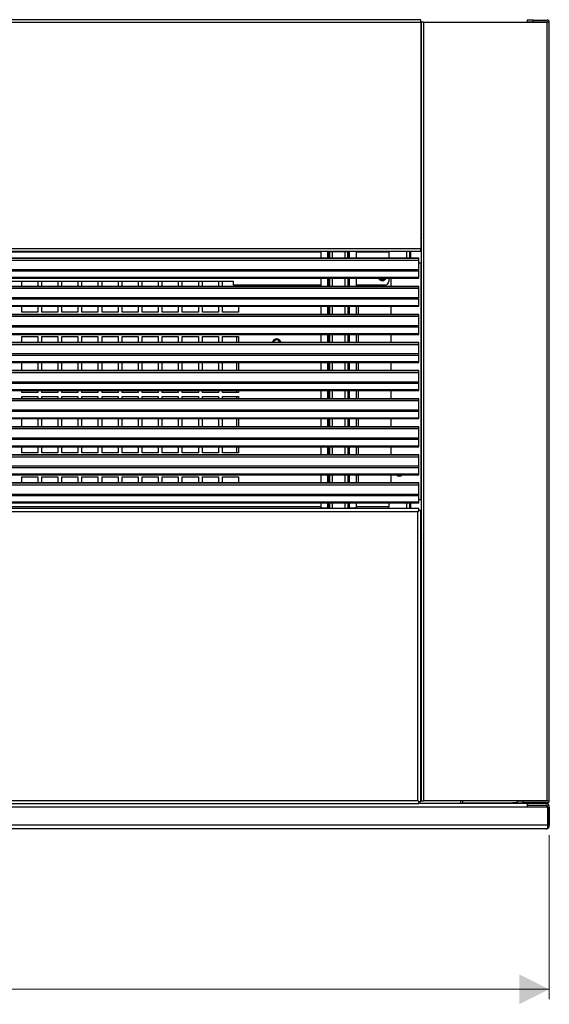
# Model space of a CAD drawing. Header units: millimetres. Extents: x 318 to 5748, y 324 to 4005.
# Tile 6 of 17: x 2501 to 2764, y 1849 to 2340. Entities that reach past the tile are written whole.
import ezdxf

# ---------------------------------------------------------------- set-up
doc = ezdxf.new("R2010")
doc.units = ezdxf.units.MM
doc.header["$LTSCALE"] = 5
doc.styles.add('SLDTEXTSTYLE0', font='TXT', dxfattribs={"width": 0.75})
doc.dimstyles.new('SLDDIMSTYLE0', dxfattribs={"dimtxt": 37.041667, "dimasz": 15, "dimexe": 0, "dimexo": 0.0625, "dimgap": 9.260417, "dimtad": 1, "dimdec": 0, "dimrnd": 1e-09, "dimzin": 12, "dimdsep": 46, "dimtxsty": 'SLDTEXTSTYLE0', "dimsah": 1, "dimcen": 0.09, "dimadec": 0, "dimazin": 3, "dimtfac": 1, "dimtdec": 0, "dimtofl": 0, "dimtmove": 0, "dimatfit": 3, "dimfxl": 1, "dimfrac": 2, "dimtolj": 1, "dimtzin": 12, "dimarcsym": 0})

# ---------------------------------------------------------------- blocks, each defined once
blk = doc.blocks.new('_D')
at = {"color": 7, "linetype": 'Continuous', "lineweight": 0}
for p, q in [((1731.48, 1933.23), (1731.48, 1851.43)), ((2764.39, 1933.23), (2764.39, 1851.43)), ((1731.48, 1856.43), (2764.39, 1856.43))]:
    blk.add_line(p, q, dxfattribs=at)
at = {"color": 7, "linetype": 'Continuous', "lineweight": 18}
for points in [[(1731.48, 1856.43), (1746.48, 1848.93), (1746.48, 1863.93)], [(2764.39, 1856.43), (2749.39, 1863.93), (2749.39, 1848.93)]]:
    blk.add_solid(points, dxfattribs=at)
at = {"color": 7, "linetype": 'Continuous', "lineweight": 18, "insert": (2182.44, 1904.18), "char_height": 37.042, "attachment_point": 1, "style": 'SLDTEXTSTYLE0'}
blk.add_mtext('1033', dxfattribs=at)

msp = doc.modelspace()

# ---------------------------------------------------------------- linework, layer by layer
at = {"color": 7, "linetype": 'Continuous', "lineweight": 25}
for p, q in [((2700.39, 2339.8), (1795.39, 2339.8)), ((1795.39, 2338.6), (2700.39, 2338.6)), ((2700.39, 2338.6), (2700.39, 2339.8)), ((2700.39, 2338.6), (2700.39, 2225.6)), ((2700.69, 1950.43), (2700.69, 2338.6)), ((2701.69, 2338.6), (2700.69, 2338.6)), ((2701.69, 2338.6), (2701.69, 1950.43)), ((2701.69, 2338.6), (2763.09, 2338.6)), ((2753.39, 2339.6), (2753.39, 2338.8)), ((2756.39, 2339.6), (2753.39, 2339.6)), ((2753.39, 2338.8), (2756.39, 2338.8)), ((2756.39, 2339.6), (2763.39, 2339.6)), ((2756.39, 2338.8), (2756.39, 2339.6)), ((2756.39, 2338.8), (2763.39, 2338.8)), ((2763.09, 2338.6), (2763.09, 1950.43)), ((2764.39, 2338.6), (2763.09, 2338.6)), ((2764.39, 1950.43), (2764.39, 2338.6)), ((2700.69, 2332.63), (2700.39, 2332.63)), ((2700.69, 2316.83), (2700.39, 2316.83)), ((2700.39, 2247.02), (2700.69, 2247.02)), ((2700.39, 2225.6), (1795.39, 2225.6)), ((1795.39, 2224.4), (2700.39, 2224.4)), ((2650.63, 2224.4), (2650.63, 2220.86)), ((2654.13, 2224.2), (2654.13, 2224.4)), ((2654.13, 2224.2), (2654.63, 2224.2)), ((2654.63, 2220.86), (2654.63, 2224.2)), ((2654.63, 2224.2), (2654.86, 2224.2)), ((2654.86, 2224.2), (2656.35, 2224.2)), ((2656.35, 2224.2), (2662.52, 2224.2)), ((2662.52, 2224.2), (2664.02, 2224.2)), ((2664.02, 2224.2), (2664.25, 2224.2)), ((2664.25, 2220.86), (2664.25, 2224.2)), ((2664.25, 2224.2), (2664.74, 2224.2)), ((2664.74, 2224.4), (2664.74, 2224.2)), ((2668.25, 2224.4), (2668.25, 2220.86)), ((2684.39, 2224.4), (2684.39, 2223.9)), ((2684.39, 2223.9), (2684.39, 2220.86)), ((2694.69, 2224.4), (2694.69, 2220.86)), ((2700.39, 2224.4), (2700.39, 2225.6)), ((2699.44, 2220.86), (1796.44, 2220.86)), ((1796.44, 2220.83), (2699.44, 2220.83)), ((1796.44, 2219.93), (2699.44, 2219.93)), ((2699.44, 2220.83), (2699.44, 2220.86)), ((2699.44, 2219.93), (2699.44, 2220.83)), ((2699.44, 2215.31), (2699.44, 2219.93)), ((1796.44, 2215.31), (2699.44, 2215.31)), ((1796.44, 2214.6), (2699.44, 2214.6)), ((2699.44, 2218.6), (2700.49, 2218.6)), ((2699.44, 2211.22), (2699.44, 2214.6)), ((2700.49, 2100.43), (2700.49, 2218.6)), ((2700.69, 2218.6), (2700.49, 2218.6)), ((2699.44, 2211.22), (1796.44, 2211.22)), ((1796.44, 2210.93), (2699.44, 2210.93)), ((2607.09, 2209.33), (2374.09, 2209.33)), ((2501.59, 2206.86), (2501.59, 2209.33)), ((2509.59, 2209.33), (2509.59, 2206.86)), ((2511.59, 2206.86), (2511.59, 2209.33)), ((2519.59, 2209.33), (2519.59, 2206.86)), ((2521.59, 2206.86), (2521.59, 2209.33)), ((2529.59, 2209.33), (2529.59, 2206.86)), ((2531.59, 2206.86), (2531.59, 2209.33)), ((2539.59, 2209.33), (2539.59, 2206.86)), ((2541.59, 2206.86), (2541.59, 2209.33)), ((2549.59, 2209.33), (2549.59, 2206.86)), ((2551.59, 2206.86), (2551.59, 2209.33)), ((2559.59, 2209.33), (2559.59, 2206.86)), ((2561.59, 2206.86), (2561.59, 2209.33)), ((2569.59, 2209.33), (2569.59, 2206.86)), ((2571.59, 2206.86), (2571.59, 2209.33)), ((2579.59, 2209.33), (2579.59, 2206.86)), ((2581.59, 2206.86), (2581.59, 2209.33)), ((2589.59, 2209.33), (2589.59, 2206.86)), ((2591.59, 2206.86), (2591.59, 2209.33)), ((2599.59, 2209.33), (2599.59, 2206.86)), ((2601.59, 2206.86), (2601.59, 2209.33)), ((2607.09, 2207.4), (2607.09, 2209.33)), ((2650.63, 2210.93), (2650.63, 2206.86)), ((2654.63, 2210.93), (2654.63, 2206.86)), ((2654.86, 2210.81), (2654.68, 2210.81)), ((2656.35, 2210.81), (2654.86, 2210.81)), ((2662.52, 2210.81), (2656.35, 2210.81)), ((2664.02, 2210.81), (2662.52, 2210.81)), ((2664.19, 2210.81), (2664.02, 2210.81)), ((2664.25, 2206.86), (2664.25, 2210.93)), ((2668.25, 2210.93), (2668.25, 2206.86)), ((2684.39, 2210.93), (2684.39, 2209.4)), ((2685.69, 2206.86), (2685.69, 2210.93)), ((2699.44, 2206.86), (1796.44, 2206.86)), ((1796.44, 2206.83), (2699.44, 2206.83)), ((1796.44, 2205.93), (2699.44, 2205.93)), ((2650.63, 2207.4), (2607.09, 2207.4)), ((2609.59, 2207.4), (2609.59, 2206.86)), ((2682.39, 2207.4), (2668.25, 2207.4)), ((2699.44, 2206.83), (2699.44, 2206.86)), ((2699.44, 2205.93), (2699.44, 2206.83)), ((2699.44, 2201.31), (2699.44, 2205.93)), ((1796.44, 2201.31), (2699.44, 2201.31)), ((1796.44, 2200.6), (2699.44, 2200.6)), ((2699.44, 2197.22), (2699.44, 2200.6)), ((2699.44, 2197.22), (1796.44, 2197.22)), ((1796.44, 2196.93), (2699.44, 2196.93)), ((2501.59, 2193.91), (2501.59, 2196.93)), ((2509.59, 2196.93), (2509.59, 2193.91)), ((2511.59, 2193.91), (2511.59, 2196.93)), ((2519.59, 2196.93), (2519.59, 2193.91)), ((2521.59, 2193.91), (2521.59, 2196.93)), ((2529.59, 2196.93), (2529.59, 2193.91)), ((2531.59, 2193.91), (2531.59, 2196.93)), ((2539.59, 2196.93), (2539.59, 2193.91)), ((2541.59, 2193.91), (2541.59, 2196.93)), ((2549.59, 2196.93), (2549.59, 2193.91)), ((2551.59, 2193.91), (2551.59, 2196.93)), ((2559.59, 2196.93), (2559.59, 2193.91)), ((2561.59, 2193.91), (2561.59, 2196.93)), ((2569.59, 2196.93), (2569.59, 2193.91)), ((2571.59, 2193.91), (2571.59, 2196.93)), ((2579.59, 2196.93), (2579.59, 2193.91)), ((2581.59, 2193.91), (2581.59, 2196.93)), ((2589.59, 2196.93), (2589.59, 2193.91)), ((2591.59, 2193.91), (2591.59, 2196.93)), ((2599.59, 2196.93), (2599.59, 2193.91)), ((2601.59, 2193.91), (2601.59, 2196.93)), ((2609.59, 2196.93), (2609.59, 2193.91)), ((2650.63, 2196.93), (2650.63, 2192.86)), ((2654.63, 2196.93), (2654.63, 2192.86)), ((2654.86, 2196.81), (2654.68, 2196.81)), ((2656.35, 2196.81), (2654.86, 2196.81)), ((2662.52, 2196.81), (2656.35, 2196.81)), ((2664.02, 2196.81), (2662.52, 2196.81)), ((2664.19, 2196.81), (2664.02, 2196.81)), ((2664.25, 2192.86), (2664.25, 2196.93)), ((2668.25, 2196.93), (2668.25, 2192.86)), ((2685.69, 2192.86), (2685.69, 2196.93)), ((2699.44, 2192.86), (1796.44, 2192.86)), ((1796.44, 2192.83), (2699.44, 2192.83)), ((1796.44, 2191.93), (2699.44, 2191.93)), ((2509.59, 2193.91), (2501.59, 2193.91)), ((2519.59, 2193.91), (2511.59, 2193.91)), ((2529.59, 2193.91), (2521.59, 2193.91)), ((2539.59, 2193.91), (2531.59, 2193.91)), ((2549.59, 2193.91), (2541.59, 2193.91)), ((2559.59, 2193.91), (2551.59, 2193.91)), ((2569.59, 2193.91), (2561.59, 2193.91)), ((2579.59, 2193.91), (2571.59, 2193.91)), ((2589.59, 2193.91), (2581.59, 2193.91)), ((2599.59, 2193.91), (2591.59, 2193.91)), ((2609.59, 2193.91), (2601.59, 2193.91)), ((2699.44, 2192.83), (2699.44, 2192.86)), ((2699.44, 2191.93), (2699.44, 2192.83)), ((2699.44, 2187.31), (2699.44, 2191.93)), ((1796.44, 2187.31), (2699.44, 2187.31)), ((1796.44, 2186.6), (2699.44, 2186.6)), ((2699.44, 2183.22), (2699.44, 2186.6)), ((2699.44, 2183.22), (1796.44, 2183.22)), ((1796.44, 2182.93), (2699.44, 2182.93)), ((2501.59, 2178.86), (2501.59, 2181.91)), ((2501.59, 2181.91), (2509.59, 2181.91)), ((2509.59, 2181.91), (2509.59, 2178.86)), ((2511.59, 2178.86), (2511.59, 2181.91)), ((2511.59, 2181.91), (2519.59, 2181.91)), ((2519.59, 2181.91), (2519.59, 2178.86)), ((2521.59, 2178.86), (2521.59, 2181.91)), ((2521.59, 2181.91), (2529.59, 2181.91)), ((2529.59, 2181.91), (2529.59, 2178.86)), ((2531.59, 2178.86), (2531.59, 2181.91)), ((2531.59, 2181.91), (2539.59, 2181.91)), ((2539.59, 2181.91), (2539.59, 2178.86)), ((2541.59, 2178.86), (2541.59, 2181.91)), ((2541.59, 2181.91), (2549.59, 2181.91)), ((2549.59, 2181.91), (2549.59, 2178.86)), ((2551.59, 2178.86), (2551.59, 2181.91)), ((2551.59, 2181.91), (2559.59, 2181.91)), ((2559.59, 2181.91), (2559.59, 2178.86)), ((2561.59, 2178.86), (2561.59, 2181.91)), ((2561.59, 2181.91), (2569.59, 2181.91)), ((2569.59, 2181.91), (2569.59, 2178.86)), ((2571.59, 2178.86), (2571.59, 2181.91)), ((2571.59, 2181.91), (2579.59, 2181.91)), ((2579.59, 2181.91), (2579.59, 2178.86)), ((2581.59, 2178.86), (2581.59, 2181.91)), ((2581.59, 2181.91), (2589.59, 2181.91)), ((2589.59, 2181.91), (2589.59, 2178.86)), ((2591.59, 2178.86), (2591.59, 2181.91)), ((2591.59, 2181.91), (2599.59, 2181.91)), ((2599.59, 2181.91), (2599.59, 2178.86)), ((2601.59, 2178.86), (2601.59, 2181.91)), ((2601.59, 2181.91), (2609.59, 2181.91)), ((2609.59, 2181.91), (2609.59, 2178.86)), ((2650.63, 2182.93), (2650.63, 2178.86)), ((2654.63, 2182.93), (2654.63, 2178.86)), ((2654.86, 2182.81), (2654.68, 2182.81)), ((2656.35, 2182.81), (2654.86, 2182.81)), ((2662.52, 2182.81), (2656.35, 2182.81)), ((2664.02, 2182.81), (2662.52, 2182.81)), ((2664.19, 2182.81), (2664.02, 2182.81)), ((2664.25, 2178.86), (2664.25, 2182.93)), ((2668.25, 2182.93), (2668.25, 2178.86)), ((2685.69, 2178.86), (2685.69, 2182.93)), ((2699.44, 2178.86), (1796.44, 2178.86)), ((1796.44, 2178.83), (2699.44, 2178.83)), ((1796.44, 2177.93), (2699.44, 2177.93)), ((2699.44, 2178.83), (2699.44, 2178.86)), ((2699.44, 2177.93), (2699.44, 2178.83)), ((2699.44, 2173.31), (2699.44, 2177.93)), ((1796.44, 2173.31), (2699.44, 2173.31)), ((1796.44, 2172.6), (2699.44, 2172.6)), ((2699.44, 2169.22), (2699.44, 2172.6)), ((2699.44, 2169.22), (1796.44, 2169.22)), ((1796.44, 2168.93), (2699.44, 2168.93)), ((2699.44, 2164.86), (1796.44, 2164.86)), ((1796.44, 2164.83), (2699.44, 2164.83)), ((2501.59, 2164.86), (2501.59, 2168.93)), ((2509.59, 2168.93), (2509.59, 2164.86)), ((2511.59, 2164.86), (2511.59, 2168.93)), ((2519.59, 2168.93), (2519.59, 2164.86)), ((2521.59, 2164.86), (2521.59, 2168.93)), ((2529.59, 2168.93), (2529.59, 2164.86)), ((2531.59, 2164.86), (2531.59, 2168.93)), ((2539.59, 2168.93), (2539.59, 2164.86)), ((2541.59, 2164.86), (2541.59, 2168.93)), ((2549.59, 2168.93), (2549.59, 2164.86)), ((2551.59, 2164.86), (2551.59, 2168.93)), ((2559.59, 2168.93), (2559.59, 2164.86)), ((2561.59, 2164.86), (2561.59, 2168.93)), ((2569.59, 2168.93), (2569.59, 2164.86)), ((2571.59, 2164.86), (2571.59, 2168.93)), ((2579.59, 2168.93), (2579.59, 2164.86)), ((2581.59, 2164.86), (2581.59, 2168.93)), ((2589.59, 2168.93), (2589.59, 2164.86)), ((2591.59, 2164.86), (2591.59, 2168.93)), ((2599.59, 2168.93), (2599.59, 2164.86)), ((2601.59, 2164.86), (2601.59, 2168.93)), ((2609.59, 2168.93), (2609.59, 2164.86)), ((2650.63, 2168.93), (2650.63, 2164.86)), ((2654.63, 2168.93), (2654.63, 2164.86)), ((2654.86, 2168.81), (2654.68, 2168.81)), ((2656.35, 2168.81), (2654.86, 2168.81)), ((2662.52, 2168.81), (2656.35, 2168.81)), ((2664.02, 2168.81), (2662.52, 2168.81)), ((2664.19, 2168.81), (2664.02, 2168.81)), ((2664.25, 2164.86), (2664.25, 2168.93)), ((2668.25, 2168.93), (2668.25, 2164.86)), ((2685.69, 2164.86), (2685.69, 2168.93)), ((2699.44, 2164.83), (2699.44, 2164.86)), ((2699.44, 2163.93), (2699.44, 2164.83)), ((1796.44, 2163.93), (2699.44, 2163.93)), ((2699.44, 2159.31), (2699.44, 2163.93)), ((1796.44, 2159.31), (2699.44, 2159.31)), ((1796.44, 2158.6), (2699.44, 2158.6)), ((2699.44, 2155.22), (1796.44, 2155.22)), ((1796.44, 2154.93), (2699.44, 2154.93)), ((2501.59, 2153.91), (2501.59, 2154.93)), ((2509.59, 2154.93), (2509.59, 2153.91)), ((2511.59, 2153.91), (2511.59, 2154.93)), ((2519.59, 2154.93), (2519.59, 2153.91)), ((2521.59, 2153.91), (2521.59, 2154.93)), ((2529.59, 2154.93), (2529.59, 2153.91)), ((2531.59, 2153.91), (2531.59, 2154.93)), ((2539.59, 2154.93), (2539.59, 2153.91)), ((2541.59, 2153.91), (2541.59, 2154.93)), ((2549.59, 2154.93), (2549.59, 2153.91)), ((2551.59, 2153.91), (2551.59, 2154.93)), ((2559.59, 2154.93), (2559.59, 2153.91)), ((2561.59, 2153.91), (2561.59, 2154.93)), ((2569.59, 2154.93), (2569.59, 2153.91)), ((2571.59, 2153.91), (2571.59, 2154.93)), ((2579.59, 2154.93), (2579.59, 2153.91)), ((2581.59, 2153.91), (2581.59, 2154.93)), ((2589.59, 2154.93), (2589.59, 2153.91)), ((2591.59, 2153.91), (2591.59, 2154.93)), ((2599.59, 2154.93), (2599.59, 2153.91)), ((2601.59, 2153.91), (2601.59, 2154.93)), ((2609.59, 2154.93), (2609.59, 2153.91)), ((2650.63, 2154.93), (2650.63, 2150.86)), ((2654.63, 2154.93), (2654.63, 2150.86)), ((2664.25, 2150.86), (2664.25, 2154.93)), ((2668.25, 2154.93), (2668.25, 2150.86)), ((2685.69, 2150.86), (2685.69, 2154.93)), ((2699.44, 2155.22), (2699.44, 2158.6)), ((2699.44, 2150.86), (1796.44, 2150.86)), ((1796.44, 2150.83), (2699.44, 2150.83)), ((2509.59, 2153.91), (2501.59, 2153.91)), ((2501.59, 2150.86), (2501.59, 2151.91)), ((2501.59, 2151.91), (2509.59, 2151.91)), ((2509.59, 2151.91), (2509.59, 2150.86)), ((2519.59, 2153.91), (2511.59, 2153.91)), ((2511.59, 2150.86), (2511.59, 2151.91)), ((2511.59, 2151.91), (2519.59, 2151.91)), ((2519.59, 2151.91), (2519.59, 2150.86)), ((2529.59, 2153.91), (2521.59, 2153.91)), ((2521.59, 2150.86), (2521.59, 2151.91)), ((2521.59, 2151.91), (2529.59, 2151.91)), ((2529.59, 2151.91), (2529.59, 2150.86)), ((2539.59, 2153.91), (2531.59, 2153.91)), ((2531.59, 2150.86), (2531.59, 2151.91)), ((2531.59, 2151.91), (2539.59, 2151.91)), ((2539.59, 2151.91), (2539.59, 2150.86)), ((2549.59, 2153.91), (2541.59, 2153.91)), ((2541.59, 2150.86), (2541.59, 2151.91)), ((2541.59, 2151.91), (2549.59, 2151.91)), ((2549.59, 2151.91), (2549.59, 2150.86)), ((2559.59, 2153.91), (2551.59, 2153.91)), ((2551.59, 2150.86), (2551.59, 2151.91)), ((2551.59, 2151.91), (2559.59, 2151.91)), ((2559.59, 2151.91), (2559.59, 2150.86)), ((2569.59, 2153.91), (2561.59, 2153.91)), ((2561.59, 2150.86), (2561.59, 2151.91)), ((2561.59, 2151.91), (2569.59, 2151.91)), ((2569.59, 2151.91), (2569.59, 2150.86)), ((2579.59, 2153.91), (2571.59, 2153.91)), ((2571.59, 2150.86), (2571.59, 2151.91)), ((2571.59, 2151.91), (2579.59, 2151.91)), ((2579.59, 2151.91), (2579.59, 2150.86)), ((2589.59, 2153.91), (2581.59, 2153.91)), ((2581.59, 2150.86), (2581.59, 2151.91)), ((2581.59, 2151.91), (2589.59, 2151.91)), ((2589.59, 2151.91), (2589.59, 2150.86)), ((2599.59, 2153.91), (2591.59, 2153.91)), ((2591.59, 2150.86), (2591.59, 2151.91)), ((2591.59, 2151.91), (2599.59, 2151.91)), ((2599.59, 2151.91), (2599.59, 2150.86)), ((2609.59, 2153.91), (2601.59, 2153.91)), ((2601.59, 2150.86), (2601.59, 2151.91)), ((2601.59, 2151.91), (2609.59, 2151.91)), ((2609.59, 2151.91), (2609.59, 2150.86)), ((2654.86, 2154.81), (2654.68, 2154.81)), ((2656.35, 2154.81), (2654.86, 2154.81)), ((2662.52, 2154.81), (2656.35, 2154.81)), ((2664.02, 2154.81), (2662.52, 2154.81)), ((2664.19, 2154.81), (2664.02, 2154.81)), ((2699.44, 2150.83), (2699.44, 2150.86)), ((2699.44, 2149.93), (2699.44, 2150.83)), ((1796.44, 2149.93), (2699.44, 2149.93)), ((1796.44, 2145.31), (2699.44, 2145.31)), ((2699.44, 2145.31), (2699.44, 2149.93)), ((1796.44, 2144.6), (2699.44, 2144.6)), ((2699.44, 2141.22), (1796.44, 2141.22)), ((1796.44, 2140.93), (2699.44, 2140.93)), ((2501.59, 2136.86), (2501.59, 2140.93)), ((2509.59, 2140.93), (2509.59, 2136.86)), ((2511.59, 2136.86), (2511.59, 2140.93)), ((2519.59, 2140.93), (2519.59, 2136.86)), ((2521.59, 2136.86), (2521.59, 2140.93)), ((2529.59, 2140.93), (2529.59, 2136.86)), ((2531.59, 2136.86), (2531.59, 2140.93)), ((2539.59, 2140.93), (2539.59, 2136.86)), ((2541.59, 2136.86), (2541.59, 2140.93)), ((2549.59, 2140.93), (2549.59, 2136.86)), ((2551.59, 2136.86), (2551.59, 2140.93)), ((2559.59, 2140.93), (2559.59, 2136.86)), ((2561.59, 2136.86), (2561.59, 2140.93)), ((2569.59, 2140.93), (2569.59, 2136.86)), ((2571.59, 2136.86), (2571.59, 2140.93)), ((2579.59, 2140.93), (2579.59, 2136.86)), ((2581.59, 2136.86), (2581.59, 2140.93)), ((2589.59, 2140.93), (2589.59, 2136.86)), ((2591.59, 2136.86), (2591.59, 2140.93)), ((2599.59, 2140.93), (2599.59, 2136.86)), ((2601.59, 2136.86), (2601.59, 2140.93)), ((2609.59, 2140.93), (2609.59, 2136.86)), ((2650.63, 2140.93), (2650.63, 2136.86)), ((2654.63, 2140.93), (2654.63, 2136.86)), ((2654.86, 2140.81), (2654.68, 2140.81)), ((2656.35, 2140.81), (2654.86, 2140.81)), ((2662.52, 2140.81), (2656.35, 2140.81)), ((2664.02, 2140.81), (2662.52, 2140.81)), ((2664.19, 2140.81), (2664.02, 2140.81)), ((2664.25, 2136.86), (2664.25, 2140.93)), ((2668.25, 2140.93), (2668.25, 2136.86)), ((2685.69, 2136.86), (2685.69, 2140.93)), ((2699.44, 2141.22), (2699.44, 2144.6)), ((2699.44, 2136.86), (1796.44, 2136.86)), ((1796.44, 2136.83), (2699.44, 2136.83)), ((1796.44, 2135.93), (2699.44, 2135.93)), ((2699.44, 2136.83), (2699.44, 2136.86)), ((2699.44, 2135.93), (2699.44, 2136.83)), ((2699.44, 2131.31), (2699.44, 2135.93)), ((1796.44, 2131.31), (2699.44, 2131.31)), ((1796.44, 2130.6), (2699.44, 2130.6)), ((2699.44, 2127.22), (2699.44, 2130.6)), ((2699.44, 2127.22), (1796.44, 2127.22)), ((1796.44, 2126.93), (2699.44, 2126.93)), ((2501.59, 2123.91), (2501.59, 2126.93)), ((2509.59, 2126.93), (2509.59, 2123.91)), ((2511.59, 2123.91), (2511.59, 2126.93)), ((2519.59, 2126.93), (2519.59, 2123.91)), ((2521.59, 2123.91), (2521.59, 2126.93)), ((2529.59, 2126.93), (2529.59, 2123.91)), ((2531.59, 2123.91), (2531.59, 2126.93)), ((2539.59, 2126.93), (2539.59, 2123.91)), ((2541.59, 2123.91), (2541.59, 2126.93)), ((2549.59, 2126.93), (2549.59, 2123.91)), ((2551.59, 2123.91), (2551.59, 2126.93)), ((2559.59, 2126.93), (2559.59, 2123.91)), ((2561.59, 2123.91), (2561.59, 2126.93)), ((2569.59, 2126.93), (2569.59, 2123.91)), ((2571.59, 2123.91), (2571.59, 2126.93)), ((2579.59, 2126.93), (2579.59, 2123.91)), ((2581.59, 2123.91), (2581.59, 2126.93)), ((2589.59, 2126.93), (2589.59, 2123.91)), ((2591.59, 2123.91), (2591.59, 2126.93)), ((2599.59, 2126.93), (2599.59, 2123.91)), ((2601.59, 2123.91), (2601.59, 2126.93)), ((2609.59, 2126.93), (2609.59, 2123.91)), ((2650.63, 2126.93), (2650.63, 2122.86)), ((2654.63, 2126.93), (2654.63, 2122.86)), ((2654.86, 2126.81), (2654.68, 2126.81)), ((2656.35, 2126.81), (2654.86, 2126.81)), ((2662.52, 2126.81), (2656.35, 2126.81)), ((2664.02, 2126.81), (2662.52, 2126.81)), ((2664.19, 2126.81), (2664.02, 2126.81)), ((2668.25, 2126.93), (2668.25, 2122.86)), ((2685.69, 2122.86), (2685.69, 2126.93)), ((2699.44, 2122.86), (1796.44, 2122.86)), ((1796.44, 2122.83), (2699.44, 2122.83)), ((1796.44, 2121.93), (2699.44, 2121.93)), ((2509.59, 2123.91), (2501.59, 2123.91)), ((2519.59, 2123.91), (2511.59, 2123.91)), ((2529.59, 2123.91), (2521.59, 2123.91)), ((2539.59, 2123.91), (2531.59, 2123.91)), ((2549.59, 2123.91), (2541.59, 2123.91)), ((2559.59, 2123.91), (2551.59, 2123.91)), ((2569.59, 2123.91), (2561.59, 2123.91)), ((2579.59, 2123.91), (2571.59, 2123.91)), ((2589.59, 2123.91), (2581.59, 2123.91)), ((2599.59, 2123.91), (2591.59, 2123.91)), ((2609.59, 2123.91), (2601.59, 2123.91)), ((2699.44, 2122.83), (2699.44, 2122.86)), ((2699.44, 2121.93), (2699.44, 2122.83)), ((2699.44, 2117.31), (2699.44, 2121.93)), ((1796.44, 2117.31), (2699.44, 2117.31)), ((1796.44, 2116.6), (2699.44, 2116.6)), ((2699.44, 2113.22), (2699.44, 2116.6)), ((2699.44, 2113.22), (1796.44, 2113.22)), ((1796.44, 2112.93), (2699.44, 2112.93)), ((2501.59, 2108.86), (2501.59, 2111.91)), ((2501.59, 2111.91), (2509.59, 2111.91)), ((2509.59, 2111.91), (2509.59, 2108.86)), ((2511.59, 2108.86), (2511.59, 2111.91)), ((2511.59, 2111.91), (2519.59, 2111.91)), ((2519.59, 2111.91), (2519.59, 2108.86)), ((2521.59, 2108.86), (2521.59, 2111.91)), ((2521.59, 2111.91), (2529.59, 2111.91)), ((2529.59, 2111.91), (2529.59, 2108.86)), ((2531.59, 2108.86), (2531.59, 2111.91)), ((2531.59, 2111.91), (2539.59, 2111.91)), ((2539.59, 2111.91), (2539.59, 2108.86)), ((2541.59, 2108.86), (2541.59, 2111.91)), ((2541.59, 2111.91), (2549.59, 2111.91)), ((2549.59, 2111.91), (2549.59, 2108.86)), ((2551.59, 2108.86), (2551.59, 2111.91)), ((2551.59, 2111.91), (2559.59, 2111.91)), ((2559.59, 2111.91), (2559.59, 2108.86)), ((2561.59, 2108.86), (2561.59, 2111.91)), ((2561.59, 2111.91), (2569.59, 2111.91)), ((2569.59, 2111.91), (2569.59, 2108.86)), ((2571.59, 2108.86), (2571.59, 2111.91)), ((2571.59, 2111.91), (2579.59, 2111.91)), ((2579.59, 2111.91), (2579.59, 2108.86)), ((2581.59, 2108.86), (2581.59, 2111.91)), ((2581.59, 2111.91), (2589.59, 2111.91)), ((2589.59, 2111.91), (2589.59, 2108.86)), ((2591.59, 2108.86), (2591.59, 2111.91)), ((2591.59, 2111.91), (2599.59, 2111.91)), ((2599.59, 2111.91), (2599.59, 2108.86)), ((2601.59, 2108.86), (2601.59, 2111.91)), ((2601.59, 2111.91), (2609.59, 2111.91)), ((2609.59, 2111.91), (2609.59, 2108.86)), ((2650.63, 2112.93), (2650.63, 2108.86)), ((2654.63, 2112.93), (2654.63, 2108.86)), ((2654.86, 2112.81), (2654.68, 2112.81)), ((2656.35, 2112.81), (2654.86, 2112.81)), ((2662.52, 2112.81), (2656.35, 2112.81)), ((2664.02, 2112.81), (2662.52, 2112.81)), ((2663.26, 2112.81), (2663.26, 2112.93)), ((2664.25, 2112.81), (2664.02, 2112.81)), ((2664.25, 2112.81), (2664.29, 2112.81)), ((2664.29, 2112.93), (2664.29, 2112.81)), ((2668.25, 2112.93), (2668.25, 2108.86)), ((2685.69, 2108.86), (2685.69, 2112.93)), ((2699.44, 2108.86), (1796.44, 2108.86)), ((1796.44, 2108.83), (2699.44, 2108.83)), ((1796.44, 2107.92), (2699.44, 2107.92)), ((2699.44, 2108.83), (2699.44, 2108.86)), ((2699.44, 2107.92), (2699.44, 2108.83)), ((2699.44, 2103.3), (2699.44, 2107.92)), ((1796.44, 2103.3), (2699.44, 2103.3)), ((1796.44, 2102.6), (2699.44, 2102.6)), ((2699.44, 2099.22), (2699.44, 2102.6)), ((2699.39, 2096.03), (1796.4, 2096.03)), ((2699.44, 2099.22), (1796.44, 2099.22)), ((1796.44, 2098.92), (2699.44, 2098.92)), ((2650.63, 2098.92), (2650.63, 2096.75)), ((2654.13, 2096.25), (2651.13, 2096.25)), ((2654.63, 2096.25), (2654.13, 2096.25)), ((2654.63, 2098.92), (2654.63, 2096.25)), ((2654.63, 2096.03), (2654.63, 2096.25)), ((2654.86, 2098.78), (2654.68, 2098.78)), ((2656.35, 2098.78), (2654.86, 2098.78)), ((2662.52, 2098.78), (2656.35, 2098.78)), ((2664.02, 2098.78), (2662.52, 2098.78)), ((2663.26, 2098.78), (2663.26, 2098.92)), ((2664.25, 2098.78), (2664.02, 2098.78)), ((2664.25, 2096.25), (2664.25, 2098.78)), ((2664.25, 2098.78), (2664.29, 2098.78)), ((2664.25, 2096.03), (2664.25, 2096.25)), ((2664.74, 2096.25), (2664.25, 2096.25)), ((2664.29, 2098.92), (2664.29, 2098.78)), ((2667.75, 2096.25), (2664.74, 2096.25)), ((2668.25, 2098.92), (2668.25, 2096.75)), ((2684.39, 2098.92), (2684.39, 2097.03)), ((2684.39, 2096.03), (2684.39, 2097.03)), ((2694.69, 2098.92), (2694.69, 2096.03)), ((2699.39, 2095.03), (2699.39, 2096.03)), ((2700.49, 2100.43), (2699.44, 2100.43)), ((2700.49, 2100.43), (2700.69, 2100.43)), ((2698.89, 2094.53), (1796.89, 2094.53)), ((2699.39, 2095.03), (2698.89, 2094.53)), ((2698.89, 2094.53), (2699.39, 2095.03)), ((2698.89, 1950.53), (2698.89, 2094.53)), ((2700.39, 2095.03), (2699.39, 2095.03)), ((2699.39, 2095.03), (2699.39, 2095.03)), ((2700.39, 1950.03), (2700.39, 2095.03)), ((2700.39, 2067.02), (2700.69, 2067.02)), ((2700.39, 1967.23), (2700.69, 1967.23)), ((1796.4, 1949.03), (2699.39, 1949.03)), ((1796.89, 1950.53), (2698.89, 1950.53)), ((2699.39, 1950.03), (2698.89, 1950.53)), ((2698.89, 1950.53), (2699.39, 1950.03)), ((2699.39, 1949.03), (2699.39, 1950.03)), ((2699.39, 1950.03), (2700.39, 1950.03)), ((2699.39, 1950.03), (2699.39, 1950.03)), ((2699.39, 1950.03), (2699.39, 1950.03)), ((2753.59, 1949.03), (2699.39, 1949.03)), ((2700.39, 1951.43), (2700.69, 1951.43)), ((2700.69, 1950.43), (2701.69, 1950.43)), ((2763.09, 1950.43), (2701.69, 1950.43)), ((2720.39, 1949.03), (2720.39, 1950.43)), ((2720.39, 1949.03), (2720.39, 1950.43)), ((2721.19, 1950.43), (2721.19, 1949.03)), ((2721.19, 1949.43), (2746.3, 1949.43)), ((2748.3, 1949.43), (2746.3, 1949.43)), ((2748.3, 1949.43), (2748.39, 1949.43)), ((2748.3, 1949.03), (2748.3, 1949.43)), ((2748.39, 1950.23), (2748.39, 1949.43)), ((2751.39, 1950.23), (2748.39, 1950.23)), ((2748.39, 1949.43), (2751.39, 1949.43)), ((2763.39, 1950.23), (2751.39, 1950.23)), ((2751.39, 1949.43), (2751.39, 1950.23)), ((2763.39, 1949.43), (2751.39, 1949.43)), ((2753.3, 1949.03), (2753.3, 1949.43)), ((2753.59, 1947.23), (2753.59, 1949.03)), ((2753.59, 1949.03), (2753.59, 1948.23)), ((2762.59, 1949.03), (2753.59, 1949.03)), ((2755.3, 1949.43), (2755.3, 1949.03)), ((2763.09, 1950.43), (2764.39, 1950.43)), ((2753.59, 1947.23), (1742.28, 1947.23)), ((2753.59, 1948.23), (2762.59, 1948.23)), ((2753.59, 1947.43), (2763.3, 1947.43)), ((2763.59, 1947.23), (2753.59, 1947.23)), ((2763.3, 1947.23), (2763.3, 1947.43)), ((2763.3, 1947.43), (2763.3, 1947.23)), ((2763.39, 1947.43), (2763.39, 1947.23)), ((2763.59, 1938.23), (2763.59, 1947.23)), ((2763.59, 1947.23), (2763.59, 1938.23)), ((2764.39, 1947.23), (2764.39, 1938.23)), ((2763.59, 1938.23), (1732.28, 1938.23)), ((2762.59, 1936.43), (1733.28, 1936.43)), ((2762.8, 1936.43), (2762.59, 1936.43)), ((2762.89, 1936.43), (2762.8, 1936.43)), ((2763.3, 1936.52), (2763.3, 1936.58)), ((2763.3, 1936.58), (2763.3, 1936.49)), ((2763.59, 1936.73), (2763.59, 1938.23)), ((2763.59, 1936.73), (2763.59, 1938.23))]:
    msp.add_line(p, q, dxfattribs=at)
at = {"color": 8, "linetype": 'Continuous', "lineweight": 25}
for p, q in [((2700.39, 2331.33), (2700.69, 2331.33)), ((2650.63, 2223.9), (2256.75, 2223.9)), ((2654.13, 2220.86), (2654.13, 2224.2)), ((2654.86, 2224.2), (2654.86, 2220.86)), ((2656.35, 2220.86), (2656.35, 2224.2)), ((2662.52, 2224.2), (2662.52, 2220.86)), ((2664.02, 2220.86), (2664.02, 2224.2)), ((2664.74, 2224.2), (2664.74, 2220.86)), ((2684.39, 2223.9), (2668.25, 2223.9)), ((2693.19, 2224.4), (2693.19, 2220.86)), ((2695.19, 2224.4), (2695.19, 2220.86)), ((2654.13, 2206.86), (2654.13, 2210.93)), ((2654.86, 2210.81), (2654.86, 2206.86)), ((2656.35, 2206.86), (2656.35, 2210.81)), ((2662.52, 2210.81), (2662.52, 2206.86)), ((2664.02, 2210.81), (2664.02, 2206.86)), ((2664.74, 2210.93), (2664.74, 2206.86)), ((2669.19, 2207.4), (2669.19, 2206.86)), ((2654.13, 2192.86), (2654.13, 2196.93)), ((2654.86, 2196.81), (2654.86, 2192.86)), ((2656.35, 2192.86), (2656.35, 2196.81)), ((2662.52, 2196.81), (2662.52, 2192.86)), ((2664.02, 2196.81), (2664.02, 2192.86)), ((2664.74, 2196.93), (2664.74, 2192.86)), ((2669.19, 2196.93), (2669.19, 2192.86)), ((2608.59, 2181.91), (2608.59, 2178.86)), ((2654.13, 2178.86), (2654.13, 2182.93)), ((2654.86, 2182.81), (2654.86, 2178.86)), ((2656.35, 2178.86), (2656.35, 2182.81)), ((2662.52, 2182.81), (2662.52, 2178.86)), ((2664.02, 2182.81), (2664.02, 2178.86)), ((2664.74, 2182.93), (2664.74, 2178.86)), ((2669.19, 2182.93), (2669.19, 2178.86)), ((2608.59, 2168.93), (2608.59, 2164.86)), ((2654.13, 2164.86), (2654.13, 2168.93)), ((2654.86, 2168.81), (2654.86, 2164.86)), ((2656.35, 2164.86), (2656.35, 2168.81)), ((2662.52, 2168.81), (2662.52, 2164.86)), ((2664.02, 2168.81), (2664.02, 2164.86)), ((2664.74, 2168.93), (2664.74, 2164.86)), ((2669.19, 2168.93), (2669.19, 2164.86)), ((2608.59, 2154.93), (2608.59, 2153.91)), ((2654.13, 2150.86), (2654.13, 2154.93)), ((2664.74, 2154.93), (2664.74, 2150.86)), ((2669.19, 2154.93), (2669.19, 2150.86)), ((2608.59, 2151.91), (2608.59, 2150.86)), ((2654.86, 2154.81), (2654.86, 2150.86)), ((2656.35, 2150.86), (2656.35, 2154.81)), ((2662.52, 2154.81), (2662.52, 2150.86)), ((2664.02, 2154.81), (2664.02, 2150.86)), ((2608.59, 2140.93), (2608.59, 2136.86)), ((2654.13, 2136.86), (2654.13, 2140.93)), ((2654.86, 2140.81), (2654.86, 2136.86)), ((2656.35, 2136.86), (2656.35, 2140.81)), ((2662.52, 2140.81), (2662.52, 2136.86)), ((2664.02, 2140.81), (2664.02, 2136.86)), ((2664.74, 2140.93), (2664.74, 2136.86)), ((2669.19, 2140.93), (2669.19, 2136.86)), ((2608.59, 2126.93), (2608.59, 2123.91)), ((2654.13, 2122.86), (2654.13, 2126.93)), ((2654.86, 2126.81), (2654.86, 2122.86)), ((2656.35, 2122.86), (2656.35, 2126.81)), ((2662.52, 2126.81), (2662.52, 2122.86)), ((2664.02, 2126.81), (2664.02, 2122.86)), ((2664.25, 2122.86), (2664.25, 2126.93)), ((2664.74, 2126.93), (2664.74, 2122.86)), ((2669.19, 2126.93), (2669.19, 2122.86)), ((2654.13, 2108.86), (2654.13, 2112.93)), ((2654.86, 2112.81), (2654.86, 2108.86)), ((2656.35, 2108.86), (2656.35, 2112.81)), ((2662.52, 2112.81), (2662.52, 2108.86)), ((2664.02, 2112.81), (2664.02, 2108.86)), ((2664.25, 2108.86), (2664.25, 2112.81)), ((2664.74, 2112.93), (2664.74, 2108.86)), ((2669.19, 2112.93), (2669.19, 2108.86)), ((2256.75, 2097.03), (2650.63, 2097.03)), ((2654.13, 2096.25), (2654.13, 2098.92)), ((2654.86, 2098.78), (2654.86, 2096.03)), ((2656.35, 2096.03), (2656.35, 2098.78)), ((2662.52, 2098.78), (2662.52, 2096.03)), ((2664.02, 2098.78), (2664.02, 2096.03)), ((2664.74, 2098.92), (2664.74, 2096.25)), ((2668.25, 2097.03), (2684.39, 2097.03)), ((2693.19, 2098.92), (2693.19, 2096.03)), ((2695.19, 2098.92), (2695.19, 2096.03)), ((2700.69, 1952.73), (2700.39, 1952.73)), ((2746.3, 1949.43), (2746.3, 1949.03))]:
    msp.add_line(p, q, dxfattribs=at)
at = {"color": 7, "linetype": 'Continuous', "lineweight": 25, "flags": 128}
for points in [[(2700.39, 2233.37), (2700.6, 2233.61), (2700.69, 2233.69)], [(2700.69, 2230.34), (2700.6, 2230.42), (2700.39, 2230.67)], [(2673.39, 2112.93), (2672.78, 2112.82), (2672.17, 2112.93)], [(2690.21, 2112.93), (2689.6, 2112.82), (2688.99, 2112.93)], [(2700.39, 2083.37), (2700.6, 2083.61), (2700.69, 2083.69)], [(2700.69, 2080.34), (2700.6, 2080.42), (2700.39, 2080.67)]]:
    msp.add_lwpolyline(points, dxfattribs=at)
at = {"color": 7, "linetype": 'Continuous', "lineweight": 25}
for centre, radius, start, end in [((2763.39, 2338.6), 1, 0, 90), ((2763.39, 2338.6), 0.2, 0, 90), ((2702.19, 2232.02), 1.7, 151.9275, 208.0725), ((2681.19, 2212.02), 2.25, 208.8723, 331.1277), ((2681.19, 2212.02), 1.7, 219.7231, 270), ((2681.19, 2212.02), 1.7, 270, 320.2769), ((2682.39, 2209.4), 2, 270, 0), ((2628.59, 2178.44), 2.25, 90, 169.238), ((2628.59, 2178.44), 1.7, 90, 165.6915), ((2628.59, 2178.44), 2.25, 10.762, 90), ((2628.59, 2178.44), 1.7, 14.3085, 90), ((2689.69, 2114.52), 2.25, 224.8361, 315.1639), ((2651.13, 2096.75), 0.5, 180, 270), ((2667.75, 2096.75), 0.5, 270, 0), ((2702.19, 2082.02), 1.7, 151.9275, 208.0725), ((2762.39, 1947.43), 2, 0, 90), ((2762.59, 1947.23), 1.8, 0, 90), ((2763.39, 1950.43), 1, 270, 0), ((2763.39, 1950.43), 0.2, 270, 0), ((2762.59, 1947.23), 1, 0, 90), ((2762.3, 1947.43), 1, 0, 45.2628), ((2762.39, 1947.43), 1, 0, 36.8699), ((2762.59, 1938.23), 1.8, 270, 303.749), ((2762.89, 1937.93), 1.5, 270, 285.8627), ((2762.89, 1937.93), 1.5, 285.8627, 0), ((2762.59, 1938.23), 1.8, 303.749, 0)]:
    msp.add_arc(centre, radius, start, end, dxfattribs=at)
for centre, major_axis, ratio, start_param, end_param in [((2654.68, 2211.61), (0, 0.8), 0.087489, 2.590187, 3.141593), ((2655.69, 2211.61), (0, 0.8), 0.087489, 2.590187, 3.141593), ((2663.19, 2211.61), (0, 0.8), 0.087489, 3.141593, 3.692998), ((2664.19, 2211.61), (0, 0.8), 0.087489, 3.141593, 3.692998), ((2654.68, 2197.61), (0, 0.8), 0.087489, 2.590187, 3.141593), ((2655.69, 2197.61), (0, 0.8), 0.087489, 2.590187, 3.141593), ((2663.19, 2197.61), (0, 0.8), 0.087489, 3.141593, 3.692998), ((2664.19, 2197.61), (0, 0.8), 0.087489, 3.141593, 3.692998), ((2654.68, 2183.61), (0, 0.8), 0.087489, 2.590187, 3.141593), ((2655.69, 2183.61), (0, 0.8), 0.087489, 2.590187, 3.141593), ((2663.19, 2183.61), (0, 0.8), 0.087489, 3.141593, 3.692998), ((2664.19, 2183.61), (0, 0.8), 0.087489, 3.141593, 3.692998), ((2654.68, 2169.61), (0, 0.8), 0.087489, 2.590187, 3.141593), ((2655.69, 2169.61), (0, 0.8), 0.087489, 2.590187, 3.141593), ((2663.19, 2169.61), (0, 0.8), 0.087489, 3.141593, 3.692998), ((2664.19, 2169.61), (0, 0.8), 0.087489, 3.141593, 3.692998), ((2654.68, 2155.61), (0, 0.8), 0.087489, 2.590187, 3.141593), ((2655.69, 2155.61), (0, 0.8), 0.087489, 2.590187, 3.141593), ((2663.19, 2155.61), (0, 0.8), 0.087489, 3.141593, 3.692998), ((2664.19, 2155.61), (0, 0.8), 0.087489, 3.141593, 3.692998), ((2654.68, 2141.61), (0, 0.8), 0.087489, 2.590187, 3.141593), ((2655.69, 2141.61), (0, 0.8), 0.087489, 2.590187, 3.141593), ((2663.19, 2141.61), (0, 0.8), 0.087489, 3.141593, 3.692998), ((2664.19, 2141.61), (0, 0.8), 0.087489, 3.141593, 3.692998), ((2654.68, 2127.61), (0, 0.8), 0.087489, 2.590187, 3.141593), ((2655.69, 2127.61), (0, 0.8), 0.087489, 2.590187, 3.141593), ((2663.19, 2127.61), (0, 0.8), 0.087489, 3.141593, 3.692998), ((2664.19, 2127.61), (0, 0.8), 0.087489, 3.141593, 3.692998), ((2654.68, 2113.61), (0, 0.8), 0.087489, 2.590187, 3.141593), ((2655.69, 2113.61), (0, 0.8), 0.087489, 2.590187, 3.141593), ((2654.68, 2099.58), (0, 0.8), 0.087489, 2.535672, 3.141593), ((2655.69, 2099.58), (0, 0.8), 0.087489, 2.535672, 3.141593), ((2762.59, 1938.23), (0, 1.8), 0.998, 3.141593, 3.730624), ((2762.8, 1937.93), (0, 1.5), 0.994343, 3.141593, 3.48143)]:
    msp.add_ellipse(centre, major_axis=major_axis, ratio=ratio, start_param=start_param, end_param=end_param, dxfattribs=at)
for points in [[(2699.44, 2214.6), (2699.44, 2214.65), (2699.44, 2214.75), (2699.44, 2214.93), (2699.44, 2215.11), (2699.44, 2215.25), (2699.44, 2215.31)], [(2699.44, 2210.93), (2699.44, 2210.93), (2699.44, 2210.94), (2699.44, 2211), (2699.44, 2211.09), (2699.44, 2211.18), (2699.44, 2211.22)], [(2699.44, 2200.6), (2699.44, 2200.65), (2699.44, 2200.75), (2699.44, 2200.93), (2699.44, 2201.11), (2699.44, 2201.25), (2699.44, 2201.31)], [(2699.44, 2196.93), (2699.44, 2196.93), (2699.44, 2196.94), (2699.44, 2197), (2699.44, 2197.09), (2699.44, 2197.18), (2699.44, 2197.22)], [(2699.44, 2186.6), (2699.44, 2186.65), (2699.44, 2186.75), (2699.44, 2186.93), (2699.44, 2187.11), (2699.44, 2187.25), (2699.44, 2187.31)], [(2699.44, 2182.93), (2699.44, 2182.93), (2699.44, 2182.94), (2699.44, 2183), (2699.44, 2183.09), (2699.44, 2183.18), (2699.44, 2183.22)], [(2699.44, 2172.6), (2699.44, 2172.65), (2699.44, 2172.75), (2699.44, 2172.93), (2699.44, 2173.11), (2699.44, 2173.25), (2699.44, 2173.31)], [(2699.44, 2168.93), (2699.44, 2168.93), (2699.44, 2168.94), (2699.44, 2169), (2699.44, 2169.09), (2699.44, 2169.18), (2699.44, 2169.22)], [(2699.44, 2158.6), (2699.44, 2158.65), (2699.44, 2158.75), (2699.44, 2158.93), (2699.44, 2159.11), (2699.44, 2159.25), (2699.44, 2159.31)], [(2699.44, 2154.93), (2699.44, 2154.93), (2699.44, 2154.94), (2699.44, 2155), (2699.44, 2155.09), (2699.44, 2155.18), (2699.44, 2155.22)], [(2699.44, 2144.6), (2699.44, 2144.65), (2699.44, 2144.75), (2699.44, 2144.93), (2699.44, 2145.11), (2699.44, 2145.25), (2699.44, 2145.31)], [(2699.44, 2140.93), (2699.44, 2140.93), (2699.44, 2140.94), (2699.44, 2141), (2699.44, 2141.09), (2699.44, 2141.18), (2699.44, 2141.22)], [(2699.44, 2130.6), (2699.44, 2130.65), (2699.44, 2130.75), (2699.44, 2130.93), (2699.44, 2131.11), (2699.44, 2131.25), (2699.44, 2131.31)], [(2699.44, 2126.93), (2699.44, 2126.93), (2699.44, 2126.94), (2699.44, 2127), (2699.44, 2127.09), (2699.44, 2127.18), (2699.44, 2127.22)], [(2699.44, 2116.6), (2699.44, 2116.65), (2699.44, 2116.75), (2699.44, 2116.93), (2699.44, 2117.11), (2699.44, 2117.25), (2699.44, 2117.31)], [(2699.44, 2112.93), (2699.44, 2112.93), (2699.44, 2112.94), (2699.44, 2113), (2699.44, 2113.09), (2699.44, 2113.18), (2699.44, 2113.22)], [(2699.44, 2102.6), (2699.44, 2102.65), (2699.44, 2102.74), (2699.44, 2102.92), (2699.44, 2103.11), (2699.44, 2103.24), (2699.44, 2103.3)], [(2699.44, 2098.92), (2699.44, 2098.93), (2699.44, 2098.93), (2699.44, 2098.99), (2699.44, 2099.08), (2699.44, 2099.17), (2699.44, 2099.22)]]:
    msp.add_open_spline(points, degree=3, dxfattribs=at)

# ---------------------------------------------------------------- dimensions: what is measured, and where the dimension line sits
at = {"color": 7, "linetype": 'Continuous', "lineweight": 18}
dim = msp.add_linear_dim(base=(2764.39, 1856.43), p1=(1731.48, 1938.23), p2=(2764.39, 1938.23), angle=0, dimstyle='SLDDIMSTYLE0', dxfattribs=at)
dim.commit()
dim.dimension.update_dxf_attribs({"geometry": '_D', "text_midpoint": (2237.18, 1856.43), "dimtype": 160})

doc.saveas('drawing.dxf')
